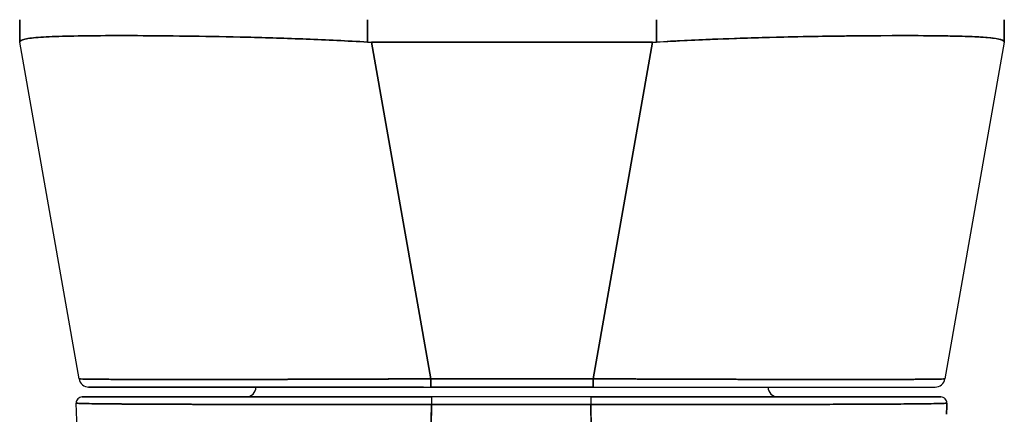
# Model space of a CAD drawing. Extents: x 784 to 1207, y 24 to 294.
# Tile 81 of 217: x 905.251 to 907.204, y 259.553 to 260.336. Entities that reach past the tile are written whole.
import ezdxf

# ---------------------------------------------------------------- set-up
doc = ezdxf.new("R2010")
doc.units = 0
doc.header["$LTSCALE"] = 4
doc.header["$MEASUREMENT"] = 0
doc.layers.get('0').update_dxf_attribs({"linetype": 'CONTINUOUS'})

msp = doc.modelspace()

# ---------------------------------------------------------------- linework, layer by layer
for p, q in [((905.2514, 260.3358), (905.2514, 260.2914)), ((905.2514, 260.2914), (905.2514, 260.3358)), ((905.9414, 260.2914), (905.9414, 260.3358)), ((905.9414, 260.3358), (905.9414, 260.2914)), ((906.5141, 260.3358), (906.5141, 260.2914)), ((906.5141, 260.2914), (906.5141, 260.3358)), ((907.2041, 260.3358), (907.2041, 260.2914)), ((907.2041, 260.2914), (907.2041, 260.3358)), ((905.5191, 260.3039), (905.5191, 260.3039)), ((905.5388, 260.3038), (905.5388, 260.3038)), ((905.5388, 260.3038), (905.5388, 260.3038)), ((906.9167, 260.3038), (906.9167, 260.3038)), ((906.9167, 260.3038), (906.9167, 260.3038)), ((906.9364, 260.3039), (906.9364, 260.3039)), ((905.2514, 260.2914), (905.2514, 260.2911)), ((905.3691, 259.6237), (905.2514, 260.2911)), ((905.2901, 260.3007), (905.2901, 260.3007)), ((905.2901, 260.3007), (905.2901, 260.3007)), ((905.9493, 260.2911), (906.067, 259.6237)), ((906.5062, 260.2911), (905.9493, 260.2911)), ((905.9493, 260.2911), (906.5062, 260.2911)), ((906.067, 259.6237), (905.9493, 260.2911)), ((906.3885, 259.6237), (906.5062, 260.2911)), ((906.5062, 260.2911), (906.3885, 259.6237)), ((907.2041, 260.2911), (907.0864, 259.6237)), ((907.1654, 260.3007), (907.1654, 260.3007)), ((907.1654, 260.3007), (907.1654, 260.3007)), ((907.2041, 260.2911), (907.2041, 260.2914)), ((906.067, 259.6237), (906.067, 259.6074)), ((906.067, 259.6237), (906.3885, 259.6237)), ((906.067, 259.6074), (906.067, 259.6237)), ((906.3885, 259.6237), (906.067, 259.6237)), ((906.3885, 259.6237), (906.3885, 259.6074)), ((906.3885, 259.6074), (906.3885, 259.6237)), ((905.3884, 259.6074), (906.067, 259.6074)), ((906.067, 259.6074), (906.3885, 259.6074)), ((906.3885, 259.6074), (906.067, 259.6074)), ((906.3885, 259.6074), (907.0671, 259.6074)), ((906.3842, 259.5877), (906.0679, 259.5877)), ((906.1482, 259.5877), (906.1482, 259.5877)), ((906.1482, 259.5877), (906.1482, 259.5877)), ((905.4921, 259.5735), (905.4921, 259.5735)), ((905.5118, 259.5734), (905.5118, 259.5734)), ((905.7351, 259.5728), (905.7351, 259.5728)), ((905.7512, 259.5727), (905.7512, 259.5728)), ((905.874, 259.5726), (905.874, 259.5726)), ((905.874, 259.5726), (905.874, 259.5726)), ((905.8744, 259.5726), (905.8744, 259.5726)), ((906.3842, 259.5725), (906.0679, 259.5725)), ((906.1482, 259.5725), (906.1482, 259.5725)), ((906.1482, 259.5725), (906.1482, 259.5725)), ((906.1497, 259.5725), (906.1497, 259.5725)), ((906.1615, 259.5725), (906.1615, 259.5725)), ((906.1615, 259.5725), (906.1615, 259.5725)), ((906.2953, 259.5725), (906.2953, 259.5725)), ((906.2953, 259.5725), (906.2953, 259.5725)), ((906.7051, 259.5728), (906.7051, 259.5728)), ((906.7213, 259.5728), (906.7213, 259.5728)), ((906.9445, 259.5734), (906.9445, 259.5734)), ((906.9642, 259.5736), (906.9642, 259.5735))]:
    msp.add_line(p, q)
for centre, radius, start, end in [((905.9493, 260.4201), 0.129, 266.4898, 269.9896), ((905.9493, 260.4201), 0.129, 266.4899, 269.9896), ((906.5062, 260.4201), 0.129, 270.0104, 273.5101), ((906.5062, 260.4201), 0.129, 270.0104, 273.5102), ((905.3884, 259.6271), 0.0197, 190, 270), ((905.3884, 259.6271), 0.0197, 190, 270), ((905.4207, 259.6271), 0.0197, 346.7362, 346.7433), ((907.0348, 259.6271), 0.0197, 193.2567, 193.2639), ((907.0671, 259.6271), 0.0197, 270, 350), ((907.0671, 259.6271), 0.0197, 270.0001, 350), ((905.7002, 259.6074), 0.0197, 270, 0), ((906.7553, 259.6074), 0.0197, 180, 270), ((905.3753, 259.5759), 0.0118, 90, 182.2758), ((905.3753, 259.5759), 0.0118, 90, 182.2758), ((907.0785, 259.5759), 0.0118, 357.7242, 90), ((907.0785, 259.5759), 0.0118, 357.7242, 90)]:
    msp.add_arc(centre, radius, start, end)
for centre, major_axis, ratio, start_param, end_param in [((905.4127, 260.3161), (0, -0.0591), 0.943856, 4.928752, 4.928769), ((907.0428, 260.3161), (0, 0.0591), 0.943864, 4.496096, 4.496114), ((905.2514, 260.4201), (0, -0.129), 0.00001, 6.282125, 6.34321), ((905.9385, 260.2478), (-0.6871, 0.0434), 0.010707, 6.28234, 6.283899), ((907.2041, 260.4201), (0, -0.129), 0.00001, 6.222239, 6.283323), ((906.517, 260.2478), (0.6871, 0.0434), 0.010707, 6.282471, 6.284031), ((906.0676, 259.627), (-0.6986, -0.0033), 0.000807, 0.000126, 0.002052), ((905.4347, 259.6505), (-0.0117, 0.0312), 0.918447, 2.241083, 2.241161), ((907.0208, 259.6505), (-0.0117, -0.0312), 0.918443, 0.900442, 0.90052), ((906.3879, 259.627), (0.6986, -0.0033), 0.000807, 6.281128, 6.283059), ((906.0679, 259.5759), (0, 0.0118), 0.001246, 0.000309, 1.866224), ((906.0679, 259.5759), (0, 0.0118), 0.001275, 0, 1.866314), ((906.1497, 259.5911), (0, 0.00787), 0.001274, 2.004622, 2.004876), ((906.1615, 259.5911), (0, -0.0197), 0.001273, 4.881328, 4.881422), ((906.1615, 259.5911), (0, 0.0197), 0.001274, 1.739736, 1.739829), ((906.2953, 259.5911), (0, -0.0197), 0.001273, 4.881328, 4.881422), ((906.2953, 259.5911), (0, 0.0197), 0.001273, 1.739736, 1.739829), ((906.3842, 259.5759), (0, 0.0118), 0.001275, 6.28285, 8.149507), ((906.3842, 259.5759), (0, 0.0118), 0.001301, 0, 1.866224)]:
    msp.add_ellipse(centre, major_axis=major_axis, ratio=ratio, start_param=start_param, end_param=end_param)
for points, knots in [([(905.2514, 260.2914), (905.2514, 260.2938), (905.2549, 260.2957), (905.2619, 260.2973), (905.2689, 260.2989), (905.2793, 260.3), (905.293, 260.301), (905.3067, 260.3019), (905.3236, 260.3026), (905.3435, 260.3031), (905.3634, 260.3036), (905.3863, 260.3039), (905.4119, 260.3041), (905.4375, 260.3042), (905.4658, 260.3042), (905.4963, 260.3041), (905.5268, 260.3039), (905.5596, 260.3036), (905.5942, 260.3031), (905.6288, 260.3026), (905.6652, 260.3019), (905.703, 260.301), (905.7407, 260.3), (905.7798, 260.2989), (905.8198, 260.2973), (905.8597, 260.2957), (905.9004, 260.2938), (905.9414, 260.2914)], [0, 0, 0, 0, 0.111111, 0.111111, 0.111111, 0.222222, 0.222222, 0.222222, 0.333333, 0.333333, 0.333333, 0.444444, 0.444444, 0.444444, 0.555556, 0.555556, 0.555556, 0.666667, 0.666667, 0.666667, 0.777778, 0.777778, 0.777778, 0.888889, 0.888889, 0.888889, 1, 1, 1, 1]), ([(905.9414, 260.2914), (905.9007, 260.2937), (905.86, 260.2957), (905.8201, 260.2973), (905.7801, 260.2989), (905.7408, 260.3), (905.7028, 260.301), (905.7028, 260.301), (905.7027, 260.301), (905.7027, 260.301), (905.665, 260.3019), (905.6286, 260.3026), (905.5941, 260.3031), (905.5941, 260.3031), (905.594, 260.3031), (905.5939, 260.3031), (905.5594, 260.3036), (905.5268, 260.3039), (905.4965, 260.3041), (905.4964, 260.3041), (905.4962, 260.3041), (905.4961, 260.3041), (905.4657, 260.3042), (905.4375, 260.3042), (905.412, 260.3041), (905.4119, 260.3041), (905.4118, 260.3041), (905.4117, 260.3041), (905.3863, 260.3039), (905.3635, 260.3036), (905.3436, 260.3031), (905.3436, 260.3031), (905.3435, 260.3031), (905.3435, 260.3031), (905.3236, 260.3026), (905.3068, 260.3019), (905.2931, 260.301), (905.2931, 260.301), (905.293, 260.301), (905.293, 260.301), (905.2793, 260.3), (905.2689, 260.2989), (905.2619, 260.2973), (905.2619, 260.2973), (905.2619, 260.2973), (905.2618, 260.2973), (905.2549, 260.2957), (905.2514, 260.2937), (905.2514, 260.2914)], [0, 0, 0, 0, 0.110836, 0.110836, 0.110836, 0.222222, 0.222222, 0.222222, 0.222377, 0.222377, 0.222377, 0.333093, 0.333093, 0.333093, 0.333333, 0.333333, 0.333333, 0.444037, 0.444037, 0.444037, 0.444444, 0.444444, 0.444444, 0.555556, 0.555556, 0.555556, 0.555957, 0.555957, 0.555957, 0.666667, 0.666667, 0.666667, 0.6669, 0.6669, 0.6669, 0.777608, 0.777608, 0.777608, 0.777778, 0.777778, 0.777778, 0.888889, 0.888889, 0.888889, 0.889157, 0.889157, 0.889157, 1, 1, 1, 1]), ([(907.2041, 260.2914), (907.2041, 260.2933), (907.2019, 260.2949), (907.1974, 260.2963), (907.1963, 260.2967), (907.195, 260.297), (907.1936, 260.2973), (907.1894, 260.2982), (907.1839, 260.299), (907.1772, 260.2997), (907.1728, 260.3002), (907.1679, 260.3006), (907.1625, 260.3009), (907.1569, 260.3013), (907.1507, 260.3017), (907.144, 260.302), (907.1344, 260.3024), (907.1237, 260.3028), (907.1119, 260.3031), (907.1076, 260.3032), (907.103, 260.3033), (907.0983, 260.3034), (907.0818, 260.3037), (907.0635, 260.304), (907.0436, 260.3041), (907.0428, 260.3041), (907.0419, 260.3041), (907.041, 260.3041), (907.02, 260.3042), (906.9973, 260.3042), (906.9729, 260.3041), (906.9685, 260.3041), (906.964, 260.3041), (906.9594, 260.3041), (906.9391, 260.304), (906.9177, 260.3038), (906.8955, 260.3035), (906.8844, 260.3034), (906.8731, 260.3033), (906.8615, 260.3031), (906.8457, 260.3029), (906.8294, 260.3026), (906.8128, 260.3023), (906.7932, 260.3019), (906.7731, 260.3015), (906.7526, 260.301), (906.7432, 260.3007), (906.7337, 260.3005), (906.7241, 260.3002), (906.6952, 260.2994), (906.6656, 260.2985), (906.6356, 260.2973), (906.6323, 260.2972), (906.629, 260.297), (906.6257, 260.2969), (906.5889, 260.2954), (906.5515, 260.2935), (906.5141, 260.2914)], [0, 0, 0, 0, 0.088873, 0.088873, 0.088873, 0.111111, 0.111111, 0.111111, 0.178162, 0.178162, 0.178162, 0.222222, 0.222222, 0.222222, 0.267931, 0.267931, 0.267931, 0.333333, 0.333333, 0.333333, 0.357816, 0.357816, 0.357816, 0.444444, 0.444444, 0.444444, 0.448135, 0.448135, 0.448135, 0.538943, 0.538943, 0.538943, 0.555556, 0.555556, 0.555556, 0.629644, 0.629644, 0.629644, 0.666667, 0.666667, 0.666667, 0.717569, 0.717569, 0.717569, 0.777778, 0.777778, 0.777778, 0.805438, 0.805438, 0.805438, 0.888889, 0.888889, 0.888889, 0.898091, 0.898091, 0.898091, 1, 1, 1, 1]), ([(906.5141, 260.2914), (906.5551, 260.2938), (906.5958, 260.2957), (906.6357, 260.2973), (906.6757, 260.2989), (906.7148, 260.3), (906.7526, 260.301), (906.7904, 260.3019), (906.8268, 260.3026), (906.8614, 260.3031), (906.896, 260.3036), (906.9288, 260.3039), (906.9593, 260.3041), (906.9898, 260.3042), (907.0181, 260.3042), (907.0436, 260.3041), (907.0692, 260.3039), (907.0921, 260.3036), (907.112, 260.3031), (907.1319, 260.3026), (907.1488, 260.3019), (907.1625, 260.3009), (907.1762, 260.3), (907.1866, 260.2989), (907.1936, 260.2973), (907.2006, 260.2957), (907.2041, 260.2938), (907.2041, 260.2914)], [0, 0, 0, 0, 0.111111, 0.111111, 0.111111, 0.222222, 0.222222, 0.222222, 0.333333, 0.333333, 0.333333, 0.444444, 0.444444, 0.444444, 0.555556, 0.555556, 0.555556, 0.666667, 0.666667, 0.666667, 0.777778, 0.777778, 0.777778, 0.888889, 0.888889, 0.888889, 1, 1, 1, 1]), ([(905.3691, 259.6237), (905.3691, 259.6237), (905.3693, 259.6236), (905.3697, 259.6236), (905.3701, 259.6235), (905.371, 259.6235), (905.3721, 259.6234), (905.3732, 259.6234), (905.3746, 259.6233), (905.3764, 259.6233), (905.3781, 259.6232), (905.3801, 259.6232), (905.3825, 259.6231), (905.3848, 259.6231), (905.3874, 259.623), (905.3904, 259.623), (905.3933, 259.623), (905.3965, 259.6229), (905.4001, 259.6229), (905.4036, 259.6228), (905.4074, 259.6228), (905.4115, 259.6228), (905.4147, 259.6228), (905.418, 259.6227), (905.4216, 259.6227), (905.4226, 259.6227), (905.4236, 259.6227), (905.4247, 259.6227), (905.4294, 259.6227), (905.4343, 259.6226), (905.4395, 259.6226), (905.4447, 259.6226), (905.4502, 259.6226), (905.456, 259.6225), (905.4617, 259.6225), (905.4678, 259.6225), (905.474, 259.6225), (905.4803, 259.6225), (905.4869, 259.6224), (905.4936, 259.6224), (905.5004, 259.6224), (905.5075, 259.6224), (905.5147, 259.6224), (905.522, 259.6224), (905.5295, 259.6224), (905.5373, 259.6224), (905.545, 259.6224), (905.553, 259.6224), (905.5612, 259.6224), (905.5649, 259.6224), (905.5686, 259.6224), (905.5724, 259.6224), (905.577, 259.6224), (905.5817, 259.6224), (905.5864, 259.6224), (905.595, 259.6224), (905.6039, 259.6224), (905.6129, 259.6224), (905.622, 259.6224), (905.6312, 259.6224), (905.6406, 259.6224), (905.6501, 259.6224), (905.6597, 259.6224), (905.6695, 259.6224), (905.6793, 259.6224), (905.6893, 259.6225), (905.6994, 259.6225), (905.7096, 259.6225), (905.7199, 259.6225), (905.7304, 259.6225), (905.7409, 259.6226), (905.7515, 259.6226), (905.7623, 259.6226), (905.7731, 259.6226), (905.784, 259.6227), (905.795, 259.6227), (905.7965, 259.6227), (905.798, 259.6227), (905.7995, 259.6227), (905.8091, 259.6227), (905.8188, 259.6228), (905.8286, 259.6228), (905.8399, 259.6228), (905.8513, 259.6229), (905.8628, 259.6229), (905.8744, 259.6229), (905.886, 259.623), (905.8977, 259.623), (905.9094, 259.6231), (905.9213, 259.6231), (905.9331, 259.6231), (905.945, 259.6232), (905.957, 259.6232), (905.969, 259.6233), (905.9811, 259.6233), (905.9932, 259.6234), (906.0053, 259.6234), (906.0174, 259.6235), (906.0296, 259.6235), (906.0418, 259.6236), (906.0502, 259.6236), (906.0586, 259.6237), (906.067, 259.6237)], [0, 0, 0, 0, 0.026039, 0.026039, 0.026039, 0.059399, 0.059399, 0.059399, 0.09265, 0.09265, 0.09265, 0.125794, 0.125794, 0.125794, 0.158839, 0.158839, 0.158839, 0.19179, 0.19179, 0.19179, 0.224653, 0.224653, 0.224653, 0.25, 0.25, 0.25, 0.257436, 0.257436, 0.257436, 0.29014, 0.29014, 0.29014, 0.322774, 0.322774, 0.322774, 0.355349, 0.355349, 0.355349, 0.387877, 0.387877, 0.387877, 0.420367, 0.420367, 0.420367, 0.452835, 0.452835, 0.452835, 0.485288, 0.485288, 0.485288, 0.5, 0.5, 0.5, 0.51774, 0.51774, 0.51774, 0.550195, 0.550195, 0.550195, 0.582663, 0.582663, 0.582663, 0.615155, 0.615155, 0.615155, 0.647686, 0.647686, 0.647686, 0.680267, 0.680267, 0.680267, 0.712906, 0.712906, 0.712906, 0.745618, 0.745618, 0.745618, 0.75, 0.75, 0.75, 0.778409, 0.778409, 0.778409, 0.811278, 0.811278, 0.811278, 0.844237, 0.844237, 0.844237, 0.877291, 0.877291, 0.877291, 0.910446, 0.910446, 0.910446, 0.943705, 0.943705, 0.943705, 0.977077, 0.977077, 0.977077, 1, 1, 1, 1]), ([(906.067, 259.6237), (906.0255, 259.6236), (905.9842, 259.6233), (905.9438, 259.6232), (905.9034, 259.623), (905.8639, 259.6229), (905.8257, 259.6228), (905.7875, 259.6227), (905.7507, 259.6226), (905.7157, 259.6225), (905.6807, 259.6224), (905.6477, 259.6224), (905.6169, 259.6224), (905.5861, 259.6223), (905.5576, 259.6223), (905.5318, 259.6224), (905.5059, 259.6224), (905.4828, 259.6224), (905.4626, 259.6225), (905.4425, 259.6226), (905.4253, 259.6227), (905.4114, 259.6228), (905.3976, 259.6229), (905.387, 259.623), (905.3798, 259.6232), (905.3727, 259.6233), (905.3691, 259.6236), (905.3691, 259.6237)], [0, 0, 0, 0, 0.111111, 0.111111, 0.111111, 0.222222, 0.222222, 0.222222, 0.333333, 0.333333, 0.333333, 0.444444, 0.444444, 0.444444, 0.555556, 0.555556, 0.555556, 0.666667, 0.666667, 0.666667, 0.777778, 0.777778, 0.777778, 0.888889, 0.888889, 0.888889, 1, 1, 1, 1]), ([(906.3885, 259.6237), (906.3981, 259.6237), (906.4076, 259.6236), (906.4171, 259.6236), (906.4293, 259.6235), (906.4415, 259.6235), (906.4536, 259.6234), (906.4657, 259.6234), (906.4778, 259.6233), (906.4899, 259.6233), (906.5019, 259.6232), (906.5138, 259.6232), (906.5257, 259.6231), (906.5376, 259.6231), (906.5494, 259.623), (906.5611, 259.623), (906.5728, 259.623), (906.5844, 259.6229), (906.5959, 259.6229), (906.6074, 259.6228), (906.6188, 259.6228), (906.6301, 259.6228), (906.6388, 259.6228), (906.6475, 259.6227), (906.656, 259.6227), (906.6586, 259.6227), (906.6611, 259.6227), (906.6636, 259.6227), (906.6746, 259.6227), (906.6855, 259.6226), (906.6962, 259.6226), (906.707, 259.6226), (906.7176, 259.6226), (906.7281, 259.6225), (906.7385, 259.6225), (906.7488, 259.6225), (906.7589, 259.6225), (906.769, 259.6225), (906.779, 259.6224), (906.7888, 259.6224), (906.7985, 259.6224), (906.8081, 259.6224), (906.8175, 259.6224), (906.8269, 259.6224), (906.8361, 259.6224), (906.8451, 259.6224), (906.8541, 259.6224), (906.8629, 259.6224), (906.8715, 259.6224), (906.8754, 259.6224), (906.8793, 259.6224), (906.8831, 259.6224), (906.8876, 259.6224), (906.8922, 259.6224), (906.8966, 259.6224), (906.9048, 259.6224), (906.9127, 259.6224), (906.9204, 259.6224), (906.9281, 259.6224), (906.9356, 259.6224), (906.9428, 259.6224), (906.95, 259.6224), (906.957, 259.6224), (906.9638, 259.6224), (906.9705, 259.6224), (906.977, 259.6225), (906.9832, 259.6225), (906.9894, 259.6225), (906.9954, 259.6225), (907.0011, 259.6225), (907.0068, 259.6226), (907.0123, 259.6226), (907.0174, 259.6226), (907.0226, 259.6226), (907.0275, 259.6227), (907.0321, 259.6227), (907.0327, 259.6227), (907.0333, 259.6227), (907.034, 259.6227), (907.0379, 259.6227), (907.0416, 259.6228), (907.0451, 259.6228), (907.0492, 259.6228), (907.0529, 259.6229), (907.0564, 259.6229), (907.0599, 259.6229), (907.0631, 259.623), (907.0659, 259.623), (907.0688, 259.6231), (907.0714, 259.6231), (907.0737, 259.6231), (907.076, 259.6232), (907.078, 259.6232), (907.0796, 259.6233), (907.0813, 259.6233), (907.0827, 259.6234), (907.0837, 259.6234), (907.0848, 259.6235), (907.0855, 259.6235), (907.086, 259.6236), (907.0863, 259.6236), (907.0864, 259.6237), (907.0864, 259.6237)], [0, 0, 0, 0, 0.026039, 0.026039, 0.026039, 0.0594, 0.0594, 0.0594, 0.09265, 0.09265, 0.09265, 0.125794, 0.125794, 0.125794, 0.15884, 0.15884, 0.15884, 0.191791, 0.191791, 0.191791, 0.224653, 0.224653, 0.224653, 0.25, 0.25, 0.25, 0.257436, 0.257436, 0.257436, 0.290141, 0.290141, 0.290141, 0.322775, 0.322775, 0.322775, 0.35535, 0.35535, 0.35535, 0.387876, 0.387876, 0.387876, 0.420366, 0.420366, 0.420366, 0.452832, 0.452832, 0.452832, 0.485286, 0.485286, 0.485286, 0.5, 0.5, 0.5, 0.517739, 0.517739, 0.517739, 0.550193, 0.550193, 0.550193, 0.582661, 0.582661, 0.582661, 0.615153, 0.615153, 0.615153, 0.647685, 0.647685, 0.647685, 0.680266, 0.680266, 0.680266, 0.712905, 0.712905, 0.712905, 0.745617, 0.745617, 0.745617, 0.75, 0.75, 0.75, 0.778408, 0.778408, 0.778408, 0.811278, 0.811278, 0.811278, 0.844236, 0.844236, 0.844236, 0.877291, 0.877291, 0.877291, 0.910445, 0.910445, 0.910445, 0.943705, 0.943705, 0.943705, 0.977077, 0.977077, 0.977077, 1, 1, 1, 1]), ([(907.0864, 259.6237), (907.0864, 259.6236), (907.0828, 259.6233), (907.0757, 259.6232), (907.0685, 259.623), (907.0579, 259.6229), (907.0441, 259.6228), (907.0302, 259.6227), (907.013, 259.6226), (906.9929, 259.6225), (906.9727, 259.6224), (906.9496, 259.6224), (906.9238, 259.6224), (906.8979, 259.6223), (906.8694, 259.6223), (906.8386, 259.6224), (906.8078, 259.6224), (906.7748, 259.6224), (906.7398, 259.6225), (906.7048, 259.6226), (906.668, 259.6227), (906.6298, 259.6228), (906.5916, 259.6229), (906.5521, 259.623), (906.5117, 259.6232), (906.4713, 259.6233), (906.43, 259.6236), (906.3885, 259.6237)], [0, 0, 0, 0, 0.111111, 0.111111, 0.111111, 0.222222, 0.222222, 0.222222, 0.333333, 0.333333, 0.333333, 0.444444, 0.444444, 0.444444, 0.555556, 0.555556, 0.555556, 0.666667, 0.666667, 0.666667, 0.777778, 0.777778, 0.777778, 0.888889, 0.888889, 0.888889, 1, 1, 1, 1]), ([(906.0523, 259.6074), (905.9768, 259.6074), (905.9006, 259.6074), (905.7613, 259.6074), (905.696, 259.6074), (905.5835, 259.6074), (905.5345, 259.6074), (905.4576, 259.6074), (905.4285, 259.6074), (905.4087, 259.6074), (905.407, 259.6074), (905.4005, 259.6074), (905.3967, 259.6074), (905.3922, 259.6074), (905.391, 259.6074), (905.389, 259.6074), (905.3863, 259.6074), (905.3884, 259.6074)], [0, 0, 0, 0, 0.574852, 0.574852, 1.131255, 1.131255, 1.675797, 1.675797, 2.217158, 2.217158, 2.273356, 2.273356, 2.442126, 2.442126, 2.543257, 2.543257, 2.663581, 2.663581, 2.663581, 2.663581]), ([(905.3884, 259.6074), (905.3885, 259.6074), (905.392, 259.6074), (905.3988, 259.6074), (905.4057, 259.6074), (905.416, 259.6074), (905.4295, 259.6074), (905.443, 259.6074), (905.4596, 259.6074), (905.4792, 259.6074), (905.4988, 259.6074), (905.5213, 259.6074), (905.5464, 259.6074), (905.5715, 259.6074), (905.5992, 259.6074), (905.6291, 259.6074), (905.6591, 259.6074), (905.6913, 259.6074), (905.7252, 259.6074), (905.7592, 259.6074), (905.795, 259.6074), (905.8322, 259.6074), (905.8694, 259.6074), (905.9079, 259.6074), (905.9471, 259.6074), (905.9864, 259.6074), (906.0262, 259.6074), (906.067, 259.6074)], [0, 0, 0, 0, 0.111111, 0.111111, 0.111111, 0.222222, 0.222222, 0.222222, 0.333333, 0.333333, 0.333333, 0.444444, 0.444444, 0.444444, 0.555556, 0.555556, 0.555556, 0.666667, 0.666667, 0.666667, 0.777778, 0.777778, 0.777778, 0.888889, 0.888889, 0.888889, 1, 1, 1, 1]), ([(906.3885, 259.6074), (906.4293, 259.6074), (906.4691, 259.6074), (906.5084, 259.6074), (906.5476, 259.6074), (906.5861, 259.6074), (906.6233, 259.6074), (906.6605, 259.6074), (906.6963, 259.6074), (906.7303, 259.6074), (906.7642, 259.6074), (906.7964, 259.6074), (906.8264, 259.6074), (906.8563, 259.6074), (906.884, 259.6074), (906.9091, 259.6074), (906.9342, 259.6074), (906.9567, 259.6074), (906.9763, 259.6074), (906.9959, 259.6074), (907.0125, 259.6074), (907.026, 259.6074), (907.0395, 259.6074), (907.0498, 259.6074), (907.0567, 259.6074), (907.0635, 259.6074), (907.067, 259.6074), (907.0671, 259.6074)], [0, 0, 0, 0, 0.111111, 0.111111, 0.111111, 0.222222, 0.222222, 0.222222, 0.333333, 0.333333, 0.333333, 0.444444, 0.444444, 0.444444, 0.555556, 0.555556, 0.555556, 0.666667, 0.666667, 0.666667, 0.777778, 0.777778, 0.777778, 0.888889, 0.888889, 0.888889, 1, 1, 1, 1]), ([(906.0679, 259.5877), (906.0222, 259.5877), (905.9774, 259.5877), (905.9332, 259.5877), (905.889, 259.5877), (905.8454, 259.5877), (905.8036, 259.5877), (905.7617, 259.5877), (905.7215, 259.5877), (905.6838, 259.5877), (905.6461, 259.5877), (905.6109, 259.5877), (905.5788, 259.5877), (905.5466, 259.5877), (905.5177, 259.5877), (905.4924, 259.5877), (905.4671, 259.5877), (905.4456, 259.5877), (905.4281, 259.5877), (905.4107, 259.5877), (905.3974, 259.5877), (905.3885, 259.5877), (905.3797, 259.5877), (905.3753, 259.5877), (905.3753, 259.5877)], [0, 0, 0, 0, 0.125, 0.125, 0.125, 0.25, 0.25, 0.25, 0.375, 0.375, 0.375, 0.5, 0.5, 0.5, 0.625, 0.625, 0.625, 0.75, 0.75, 0.75, 0.875, 0.875, 0.875, 1, 1, 1, 1]), ([(905.3753, 259.5877), (905.3753, 259.5877), (905.3754, 259.5877), (905.3757, 259.5877), (905.376, 259.5877), (905.3765, 259.5877), (905.3771, 259.5877), (905.3778, 259.5877), (905.3788, 259.5877), (905.3799, 259.5877), (905.3811, 259.5877), (905.3826, 259.5877), (905.3844, 259.5877), (905.3863, 259.5877), (905.3886, 259.5877), (905.3911, 259.5877), (905.3939, 259.5877), (905.3971, 259.5877), (905.4007, 259.5877), (905.4047, 259.5877), (905.4091, 259.5877), (905.4139, 259.5877), (905.418, 259.5877), (905.4224, 259.5877), (905.4271, 259.5877), (905.4287, 259.5877), (905.4302, 259.5877), (905.4319, 259.5877), (905.4392, 259.5877), (905.4472, 259.5877), (905.4559, 259.5877), (905.4657, 259.5877), (905.4762, 259.5877), (905.4875, 259.5877), (905.4996, 259.5877), (905.5125, 259.5877), (905.5263, 259.5877), (905.5392, 259.5877), (905.5527, 259.5877), (905.567, 259.5877), (905.5701, 259.5877), (905.5732, 259.5877), (905.5764, 259.5877), (905.5863, 259.5877), (905.5964, 259.5877), (905.6069, 259.5877), (905.6193, 259.5877), (905.6322, 259.5877), (905.6455, 259.5877), (905.6576, 259.5877), (905.67, 259.5877), (905.6826, 259.5877), (905.6942, 259.5877), (905.706, 259.5877), (905.7181, 259.5877), (905.729, 259.5877), (905.7401, 259.5877), (905.7514, 259.5877), (905.7616, 259.5877), (905.772, 259.5877), (905.7825, 259.5877), (905.7888, 259.5877), (905.7951, 259.5877), (905.8014, 259.5877), (905.8048, 259.5877), (905.8081, 259.5877), (905.8114, 259.5877), (905.8204, 259.5877), (905.8293, 259.5877), (905.8384, 259.5877), (905.8467, 259.5877), (905.8551, 259.5877), (905.8635, 259.5877), (905.8713, 259.5877), (905.8791, 259.5877), (905.8869, 259.5877), (905.8942, 259.5877), (905.9015, 259.5877), (905.9088, 259.5877), (905.9155, 259.5877), (905.9223, 259.5877), (905.9291, 259.5877), (905.9353, 259.5877), (905.9415, 259.5877), (905.9478, 259.5877), (905.9534, 259.5877), (905.959, 259.5877), (905.9646, 259.5877), (905.9695, 259.5877), (905.9745, 259.5877), (905.9794, 259.5877), (905.9837, 259.5877), (905.9881, 259.5877), (905.9924, 259.5877), (905.9963, 259.5877), (906.0001, 259.5877), (906.0039, 259.5877), (906.0074, 259.5877), (906.0108, 259.5877), (906.0143, 259.5877), (906.0174, 259.5877), (906.0205, 259.5877), (906.0237, 259.5877), (906.0266, 259.5877), (906.0295, 259.5877), (906.0325, 259.5877), (906.0353, 259.5877), (906.038, 259.5877), (906.0408, 259.5877), (906.0434, 259.5877), (906.046, 259.5877), (906.0486, 259.5877), (906.051, 259.5877), (906.0534, 259.5877), (906.0558, 259.5877), (906.058, 259.5877), (906.0601, 259.5877), (906.0623, 259.5877), (906.0642, 259.5877), (906.066, 259.5877), (906.0679, 259.5877)], [0, 0, 0, 0, 0.02245, 0.02245, 0.02245, 0.047334, 0.047334, 0.047334, 0.074749, 0.074749, 0.074749, 0.10494, 0.10494, 0.10494, 0.138177, 0.138177, 0.138177, 0.174941, 0.174941, 0.174941, 0.215785, 0.215785, 0.215785, 0.25, 0.25, 0.25, 0.261359, 0.261359, 0.261359, 0.312557, 0.312557, 0.312557, 0.36984, 0.36984, 0.36984, 0.430819, 0.430819, 0.430819, 0.48753, 0.48753, 0.48753, 0.5, 0.5, 0.5, 0.538486, 0.538486, 0.538486, 0.584458, 0.584458, 0.584458, 0.626373, 0.626373, 0.626373, 0.664667, 0.664667, 0.664667, 0.699465, 0.699465, 0.699465, 0.731072, 0.731072, 0.731072, 0.75, 0.75, 0.75, 0.759869, 0.759869, 0.759869, 0.78621, 0.78621, 0.78621, 0.810385, 0.810385, 0.810385, 0.832663, 0.832663, 0.832663, 0.853294, 0.853294, 0.853294, 0.872282, 0.872282, 0.872282, 0.889703, 0.889703, 0.889703, 0.905292, 0.905292, 0.905292, 0.91893, 0.91893, 0.91893, 0.930901, 0.930901, 0.930901, 0.941484, 0.941484, 0.941484, 0.950952, 0.950952, 0.950952, 0.959577, 0.959577, 0.959577, 0.967632, 0.967632, 0.967632, 0.975259, 0.975259, 0.975259, 0.982403, 0.982403, 0.982403, 0.988977, 0.988977, 0.988977, 0.994894, 0.994894, 0.994894, 1, 1, 1, 1]), ([(907.0785, 259.5877), (907.0784, 259.5877), (907.0739, 259.5877), (907.065, 259.5877), (907.056, 259.5877), (907.0426, 259.5877), (907.025, 259.5877), (907.0075, 259.5877), (906.9858, 259.5877), (906.9605, 259.5877), (906.9351, 259.5877), (906.906, 259.5877), (906.8738, 259.5877), (906.8416, 259.5877), (906.8063, 259.5877), (906.7685, 259.5877), (906.7308, 259.5877), (906.6906, 259.5877), (906.6487, 259.5877), (906.6067, 259.5877), (906.5631, 259.5877), (906.5189, 259.5877), (906.4747, 259.5877), (906.4299, 259.5877), (906.3842, 259.5877)], [0, 0, 0, 0, 0.125, 0.125, 0.125, 0.25, 0.25, 0.25, 0.375, 0.375, 0.375, 0.5, 0.5, 0.5, 0.625, 0.625, 0.625, 0.75, 0.75, 0.75, 0.875, 0.875, 0.875, 1, 1, 1, 1]), ([(906.3842, 259.5877), (906.386, 259.5877), (906.3879, 259.5877), (906.3897, 259.5877), (906.3919, 259.5877), (906.394, 259.5877), (906.3962, 259.5877), (906.3986, 259.5877), (906.401, 259.5877), (906.4034, 259.5877), (906.406, 259.5877), (906.4085, 259.5877), (906.4111, 259.5877), (906.4139, 259.5877), (906.4167, 259.5877), (906.4195, 259.5877), (906.4224, 259.5877), (906.4253, 259.5877), (906.4283, 259.5877), (906.4314, 259.5877), (906.4345, 259.5877), (906.4377, 259.5877), (906.4411, 259.5877), (906.4446, 259.5877), (906.448, 259.5877), (906.4518, 259.5877), (906.4557, 259.5877), (906.4595, 259.5877), (906.4639, 259.5877), (906.4682, 259.5877), (906.4725, 259.5877), (906.4774, 259.5877), (906.4824, 259.5877), (906.4873, 259.5877), (906.4929, 259.5877), (906.4985, 259.5877), (906.5041, 259.5877), (906.5103, 259.5877), (906.5166, 259.5877), (906.5228, 259.5877), (906.5296, 259.5877), (906.5363, 259.5877), (906.5431, 259.5877), (906.5504, 259.5877), (906.5577, 259.5877), (906.565, 259.5877), (906.5728, 259.5877), (906.5807, 259.5877), (906.5884, 259.5877), (906.5969, 259.5877), (906.6053, 259.5877), (906.6136, 259.5877), (906.6228, 259.5877), (906.6318, 259.5877), (906.6408, 259.5877), (906.6441, 259.5877), (906.6474, 259.5877), (906.6508, 259.5877), (906.6572, 259.5877), (906.6636, 259.5877), (906.67, 259.5877), (906.6806, 259.5877), (906.6912, 259.5877), (906.7016, 259.5877), (906.7131, 259.5877), (906.7244, 259.5877), (906.7356, 259.5877), (906.7479, 259.5877), (906.7601, 259.5877), (906.772, 259.5877), (906.7851, 259.5877), (906.798, 259.5877), (906.8105, 259.5877), (906.8245, 259.5877), (906.838, 259.5877), (906.8511, 259.5877), (906.8597, 259.5877), (906.868, 259.5877), (906.8762, 259.5877), (906.8822, 259.5877), (906.888, 259.5877), (906.8938, 259.5877), (906.9088, 259.5877), (906.923, 259.5877), (906.9364, 259.5877), (906.9494, 259.5877), (906.9616, 259.5877), (906.973, 259.5877), (906.9832, 259.5877), (906.9927, 259.5877), (907.0015, 259.5877), (907.0094, 259.5877), (907.0167, 259.5877), (907.0234, 259.5877), (907.0243, 259.5877), (907.0252, 259.5877), (907.0261, 259.5877), (907.0312, 259.5877), (907.036, 259.5877), (907.0404, 259.5877), (907.0451, 259.5877), (907.0493, 259.5877), (907.0532, 259.5877), (907.0567, 259.5877), (907.0598, 259.5877), (907.0626, 259.5877), (907.0651, 259.5877), (907.0674, 259.5877), (907.0693, 259.5877), (907.071, 259.5877), (907.0726, 259.5877), (907.0738, 259.5877), (907.075, 259.5877), (907.0759, 259.5877), (907.0766, 259.5877), (907.0773, 259.5877), (907.0778, 259.5877), (907.0781, 259.5877), (907.0784, 259.5877), (907.0785, 259.5877), (907.0785, 259.5877)], [0, 0, 0, 0, 0.005076, 0.005076, 0.005076, 0.010966, 0.010966, 0.010966, 0.017516, 0.017516, 0.017516, 0.024638, 0.024638, 0.024638, 0.03225, 0.03225, 0.03225, 0.040297, 0.040297, 0.040297, 0.048919, 0.048919, 0.048919, 0.058382, 0.058382, 0.058382, 0.068957, 0.068957, 0.068957, 0.080913, 0.080913, 0.080913, 0.094527, 0.094527, 0.094527, 0.110079, 0.110079, 0.110079, 0.127471, 0.127471, 0.127471, 0.14645, 0.14645, 0.14645, 0.167092, 0.167092, 0.167092, 0.189401, 0.189401, 0.189401, 0.21365, 0.21365, 0.21365, 0.240135, 0.240135, 0.240135, 0.25, 0.25, 0.25, 0.269179, 0.269179, 0.269179, 0.301214, 0.301214, 0.301214, 0.336707, 0.336707, 0.336707, 0.376077, 0.376077, 0.376077, 0.419646, 0.419646, 0.419646, 0.468248, 0.468248, 0.468248, 0.5, 0.5, 0.5, 0.523331, 0.523331, 0.523331, 0.584112, 0.584112, 0.584112, 0.643123, 0.643123, 0.643123, 0.696091, 0.696091, 0.696091, 0.74368, 0.74368, 0.74368, 0.75, 0.75, 0.75, 0.787136, 0.787136, 0.787136, 0.826784, 0.826784, 0.826784, 0.862779, 0.862779, 0.862779, 0.895593, 0.895593, 0.895593, 0.925555, 0.925555, 0.925555, 0.952834, 0.952834, 0.952834, 0.977623, 0.977623, 0.977623, 1, 1, 1, 1]), ([(906.0679, 259.5725), (906.066, 259.5725), (906.0641, 259.5725), (906.0622, 259.5725), (906.06, 259.5725), (906.0578, 259.5725), (906.0556, 259.5725), (906.0532, 259.5725), (906.0507, 259.5725), (906.0483, 259.5725), (906.0457, 259.5725), (906.043, 259.5725), (906.0404, 259.5725), (906.0375, 259.5725), (906.0347, 259.5725), (906.0319, 259.5725), (906.0289, 259.5725), (906.0259, 259.5725), (906.0229, 259.5725), (906.0197, 259.5725), (906.0166, 259.5725), (906.0134, 259.5725), (906.0099, 259.5725), (906.0064, 259.5725), (906.0029, 259.5725), (905.999, 259.5725), (905.9951, 259.5725), (905.9912, 259.5725), (905.9867, 259.5725), (905.9823, 259.5725), (905.9779, 259.5725), (905.9729, 259.5725), (905.9679, 259.5725), (905.9629, 259.5725), (905.9572, 259.5725), (905.9515, 259.5725), (905.9458, 259.5725), (905.9408, 259.5725), (905.9359, 259.5725), (905.9309, 259.5726), (905.9295, 259.5726), (905.9281, 259.5726), (905.9268, 259.5726), (905.9199, 259.5726), (905.913, 259.5726), (905.9061, 259.5726), (905.8987, 259.5726), (905.8913, 259.5726), (905.8839, 259.5726), (905.8759, 259.5726), (905.868, 259.5726), (905.8601, 259.5726), (905.8516, 259.5726), (905.8431, 259.5726), (905.8346, 259.5726), (905.8254, 259.5726), (905.8163, 259.5727), (905.8072, 259.5727), (905.8045, 259.5727), (905.8017, 259.5727), (905.799, 259.5727), (905.7919, 259.5727), (905.7848, 259.5727), (905.7778, 259.5727), (905.7671, 259.5727), (905.7566, 259.5727), (905.7461, 259.5728), (905.7347, 259.5728), (905.7234, 259.5728), (905.7123, 259.5728), (905.7004, 259.5728), (905.6887, 259.5729), (905.6773, 259.5729), (905.6769, 259.5729), (905.6766, 259.5729), (905.6762, 259.5729), (905.6634, 259.5729), (905.6508, 259.573), (905.6385, 259.573), (905.625, 259.573), (905.6119, 259.5731), (905.5992, 259.5731), (905.5894, 259.5731), (905.5798, 259.5732), (905.5704, 259.5732), (905.5664, 259.5732), (905.5625, 259.5732), (905.5586, 259.5732), (905.5441, 259.5733), (905.5303, 259.5733), (905.5173, 259.5734), (905.5051, 259.5735), (905.4935, 259.5735), (905.4826, 259.5736), (905.481, 259.5736), (905.4794, 259.5736), (905.4778, 259.5736), (905.4663, 259.5737), (905.4555, 259.5738), (905.4456, 259.5738), (905.4368, 259.5739), (905.4286, 259.574), (905.4211, 259.5741), (905.4198, 259.5741), (905.4185, 259.5741), (905.4172, 259.5741), (905.4121, 259.5742), (905.4073, 259.5742), (905.4029, 259.5743), (905.3979, 259.5743), (905.3934, 259.5744), (905.3894, 259.5745), (905.3858, 259.5745), (905.3825, 259.5746), (905.3796, 259.5747), (905.3787, 259.5747), (905.3778, 259.5747), (905.3769, 259.5747), (905.3754, 259.5748), (905.374, 259.5748), (905.3728, 259.5748), (905.371, 259.5749), (905.3695, 259.575), (905.3682, 259.575), (905.367, 259.5751), (905.3661, 259.5751), (905.3654, 259.5752), (905.3647, 259.5752), (905.3642, 259.5753), (905.3639, 259.5753), (905.3637, 259.5754), (905.3635, 259.5754), (905.3635, 259.5755)], [0, 0, 0, 0, 0.0051535, 0.0051535, 0.0051535, 0.011125, 0.011125, 0.011125, 0.0177599, 0.0177599, 0.0177599, 0.024968, 0.024968, 0.024968, 0.0326646, 0.0326646, 0.0326646, 0.0407909, 0.0407909, 0.0407909, 0.0494929, 0.0494929, 0.0494929, 0.0590435, 0.0590435, 0.0590435, 0.0697173, 0.0697173, 0.0697173, 0.0817898, 0.0817898, 0.0817898, 0.0955416, 0.0955416, 0.0955416, 0.1112568, 0.1112568, 0.1112568, 0.125, 0.125, 0.125, 0.1288152, 0.1288152, 0.1288152, 0.1479502, 0.1479502, 0.1479502, 0.1687359, 0.1687359, 0.1687359, 0.1911746, 0.1911746, 0.1911746, 0.2155136, 0.2155136, 0.2155136, 0.2420183, 0.2420183, 0.2420183, 0.25, 0.25, 0.25, 0.2709744, 0.2709744, 0.2709744, 0.3027382, 0.3027382, 0.3027382, 0.3376886, 0.3376886, 0.3376886, 0.375, 0.375, 0.375, 0.3761252, 0.3761252, 0.3761252, 0.4181661, 0.4181661, 0.4181661, 0.4642343, 0.4642343, 0.4642343, 0.5, 0.5, 0.5, 0.515243, 0.515243, 0.515243, 0.571952, 0.571952, 0.571952, 0.625, 0.625, 0.625, 0.6328539, 0.6328539, 0.6328539, 0.6899725, 0.6899725, 0.6899725, 0.7409194, 0.7409194, 0.7409194, 0.75, 0.75, 0.75, 0.7861698, 0.7861698, 0.7861698, 0.8266644, 0.8266644, 0.8266644, 0.8630945, 0.8630945, 0.8630945, 0.875, 0.875, 0.875, 0.8960305, 0.8960305, 0.8960305, 0.9259483, 0.9259483, 0.9259483, 0.9531124, 0.9531124, 0.9531124, 0.9777644, 0.9777644, 0.9777644, 0.9986063, 0.9986063, 0.9986063, 0.9986063]), ([(905.3635, 259.5755), (905.3635, 259.5754), (905.3644, 259.5753), (905.3662, 259.5752), (905.3677, 259.5751), (905.3698, 259.5749), (905.3727, 259.5748), (905.3737, 259.5748), (905.3748, 259.5748), (905.376, 259.5747), (905.3807, 259.5746), (905.3869, 259.5745), (905.3945, 259.5744), (905.3977, 259.5743), (905.4011, 259.5743), (905.4047, 259.5742), (905.4103, 259.5742), (905.4164, 259.5741), (905.423, 259.574), (905.4337, 259.5739), (905.4458, 259.5738), (905.4592, 259.5737), (905.4601, 259.5737), (905.4611, 259.5737), (905.462, 259.5737), (905.4769, 259.5736), (905.4934, 259.5735), (905.5111, 259.5734), (905.5185, 259.5734), (905.5261, 259.5734), (905.5339, 259.5733), (905.5453, 259.5733), (905.5571, 259.5732), (905.5691, 259.5732), (905.5858, 259.5731), (905.6029, 259.5731), (905.62, 259.573), (905.6247, 259.573), (905.6295, 259.573), (905.6342, 259.573), (905.6577, 259.5729), (905.681, 259.5729), (905.704, 259.5728), (905.7049, 259.5728), (905.7058, 259.5728), (905.7067, 259.5728), (905.7301, 259.5728), (905.7532, 259.5727), (905.7758, 259.5727), (905.7807, 259.5727), (905.7855, 259.5727), (905.7904, 259.5727), (905.8096, 259.5727), (905.8283, 259.5726), (905.8466, 259.5726), (905.8542, 259.5726), (905.8617, 259.5726), (905.8691, 259.5726), (905.8843, 259.5726), (905.8991, 259.5726), (905.9136, 259.5726), (905.9232, 259.5726), (905.9327, 259.5725), (905.942, 259.5725), (905.953, 259.5725), (905.9637, 259.5725), (905.9743, 259.5725), (905.9859, 259.5725), (905.9973, 259.5725), (906.0085, 259.5725), (906.0145, 259.5725), (906.0205, 259.5725), (906.0263, 259.5725), (906.0412, 259.5725), (906.0554, 259.5725), (906.0679, 259.5725)], [0.0013417, 0.0013417, 0.0013417, 0.0013417, 0.0517615, 0.0517615, 0.0517615, 0.0909091, 0.0909091, 0.0909091, 0.1047558, 0.1047558, 0.1047558, 0.1592603, 0.1592603, 0.1592603, 0.1818182, 0.1818182, 0.1818182, 0.2166395, 0.2166395, 0.2166395, 0.2727273, 0.2727273, 0.2727273, 0.27663, 0.27663, 0.27663, 0.3378724, 0.3378724, 0.3378724, 0.3636364, 0.3636364, 0.3636364, 0.4015229, 0.4015229, 0.4015229, 0.4545455, 0.4545455, 0.4545455, 0.4693394, 0.4693394, 0.4693394, 0.5426566, 0.5426566, 0.5426566, 0.5454545, 0.5454545, 0.5454545, 0.6201601, 0.6201601, 0.6201601, 0.6363636, 0.6363636, 0.6363636, 0.7005689, 0.7005689, 0.7005689, 0.7272727, 0.7272727, 0.7272727, 0.7817474, 0.7817474, 0.7817474, 0.8181818, 0.8181818, 0.8181818, 0.861421, 0.861421, 0.861421, 0.9090909, 0.9090909, 0.9090909, 0.9347795, 0.9347795, 0.9347795, 1, 1, 1, 1]), ([(905.4335, 258.7094), (905.416, 258.8143), (905.4039, 258.9283), (905.3805, 259.2124), (905.371, 259.3904), (905.3635, 259.5755)], [0, 0, 0, 0, 1.137002, 1.137002, 2.63124, 2.63124, 2.63124, 2.63124]), ([(906.0679, 259.5725), (906.0672, 259.494), (906.0665, 259.4192), (906.0657, 259.348), (906.065, 259.2769), (906.0642, 259.2093), (906.0634, 259.1454), (906.0626, 259.0815), (906.0617, 259.0213), (906.0608, 258.9646), (906.06, 258.9078), (906.059, 258.8547), (906.0581, 258.8049), (906.0572, 258.7551), (906.0562, 258.7088), (906.0552, 258.6656), (906.0547, 258.644), (906.0542, 258.6232), (906.0536, 258.6032)], [0.0000004, 0.0000004, 0.0000004, 0.0000004, 0.181782, 0.181782, 0.181782, 0.363564, 0.363564, 0.363564, 0.545346, 0.545346, 0.545346, 0.727128, 0.727128, 0.727128, 0.90891, 0.90891, 0.90891, 1, 1, 1, 1]), ([(906.0536, 258.6032), (906.0543, 258.6306), (906.055, 258.6594), (906.0557, 258.6898), (906.0564, 258.7203), (906.0571, 258.7524), (906.0577, 258.786), (906.0584, 258.8196), (906.059, 258.8549), (906.0597, 258.8918), (906.0603, 258.9287), (906.0609, 258.9672), (906.0615, 259.0075), (906.0621, 259.0477), (906.0627, 259.0896), (906.0632, 259.1333), (906.0638, 259.1769), (906.0643, 259.2222), (906.0649, 259.2693), (906.0654, 259.3164), (906.0659, 259.3652), (906.0664, 259.4157), (906.0669, 259.4663), (906.0674, 259.5185), (906.0679, 259.5725)], [0, 0, 0, 0, 0.1246195, 0.1246195, 0.1246195, 0.2496745, 0.2496745, 0.2496745, 0.3747294, 0.3747294, 0.3747294, 0.4997844, 0.4997844, 0.4997844, 0.6248393, 0.6248393, 0.6248393, 0.7498943, 0.7498943, 0.7498943, 0.8749492, 0.8749492, 0.8749492, 0.9999996, 0.9999996, 0.9999996, 0.9999996]), ([(906.0679, 259.5725), (906.0992, 259.5725), (906.1234, 259.5725), (906.1427, 259.5725), (906.1621, 259.5725), (906.1764, 259.5725), (906.1878, 259.5725), (906.1992, 259.5725), (906.2077, 259.5725), (906.2152, 259.5725), (906.2228, 259.5725), (906.2293, 259.5725), (906.2368, 259.5725), (906.2443, 259.5725), (906.2528, 259.5725), (906.2642, 259.5725), (906.2756, 259.5725), (906.29, 259.5725), (906.3093, 259.5725), (906.3286, 259.5725), (906.3529, 259.5725), (906.3842, 259.5725)], [0, 0, 0, 0, 0.142857, 0.142857, 0.142857, 0.285714, 0.285714, 0.285714, 0.428571, 0.428571, 0.428571, 0.571429, 0.571429, 0.571429, 0.714286, 0.714286, 0.714286, 0.857143, 0.857143, 0.857143, 1, 1, 1, 1]), ([(907.0903, 259.5755), (907.0903, 259.5754), (907.0902, 259.5754), (907.0899, 259.5753), (907.0896, 259.5753), (907.0891, 259.5752), (907.0884, 259.5752), (907.0876, 259.5751), (907.0867, 259.5751), (907.0855, 259.575), (907.0842, 259.575), (907.0827, 259.5749), (907.0809, 259.5748), (907.0796, 259.5748), (907.0781, 259.5748), (907.0766, 259.5747), (907.0758, 259.5747), (907.0749, 259.5747), (907.0741, 259.5747), (907.0712, 259.5746), (907.068, 259.5745), (907.0645, 259.5745), (907.0606, 259.5744), (907.0562, 259.5743), (907.0514, 259.5743), (907.0467, 259.5742), (907.0415, 259.5742), (907.0359, 259.5741), (907.0354, 259.5741), (907.0348, 259.5741), (907.0342, 259.5741), (907.0273, 259.574), (907.0199, 259.5739), (907.0118, 259.5739), (907.0029, 259.5738), (906.9932, 259.5737), (906.9828, 259.5737), (906.9787, 259.5736), (906.9746, 259.5736), (906.9703, 259.5736), (906.9624, 259.5735), (906.9542, 259.5735), (906.9456, 259.5735), (906.932, 259.5734), (906.9175, 259.5733), (906.9023, 259.5733), (906.8957, 259.5732), (906.889, 259.5732), (906.8822, 259.5732), (906.8746, 259.5732), (906.8668, 259.5731), (906.8589, 259.5731), (906.8455, 259.5731), (906.8318, 259.573), (906.8176, 259.573), (906.8048, 259.573), (906.7918, 259.5729), (906.7784, 259.5729), (906.7773, 259.5729), (906.7762, 259.5729), (906.7751, 259.5729), (906.764, 259.5729), (906.7528, 259.5728), (906.7413, 259.5728), (906.73, 259.5728), (906.7185, 259.5728), (906.7068, 259.5728), (906.6962, 259.5727), (906.6855, 259.5727), (906.6747, 259.5727), (906.6676, 259.5727), (906.6604, 259.5727), (906.6532, 259.5727), (906.6504, 259.5727), (906.6477, 259.5727), (906.645, 259.5727), (906.6359, 259.5727), (906.6267, 259.5726), (906.6174, 259.5726), (906.6089, 259.5726), (906.6004, 259.5726), (906.5918, 259.5726), (906.5839, 259.5726), (906.5759, 259.5726), (906.5679, 259.5726), (906.5605, 259.5726), (906.5531, 259.5726), (906.5457, 259.5726), (906.5388, 259.5726), (906.5319, 259.5726), (906.525, 259.5726), (906.5238, 259.5726), (906.5225, 259.5726), (906.5212, 259.5726), (906.5161, 259.5725), (906.5111, 259.5725), (906.506, 259.5725), (906.5004, 259.5725), (906.4947, 259.5725), (906.489, 259.5725), (906.484, 259.5725), (906.479, 259.5725), (906.474, 259.5725), (906.4696, 259.5725), (906.4652, 259.5725), (906.4607, 259.5725), (906.4568, 259.5725), (906.4529, 259.5725), (906.449, 259.5725), (906.4455, 259.5725), (906.442, 259.5725), (906.4385, 259.5725), (906.4354, 259.5725), (906.4322, 259.5725), (906.429, 259.5725), (906.426, 259.5725), (906.423, 259.5725), (906.42, 259.5725), (906.4172, 259.5725), (906.4144, 259.5725), (906.4116, 259.5725), (906.4089, 259.5725), (906.4063, 259.5725), (906.4037, 259.5725), (906.4012, 259.5725), (906.3988, 259.5725), (906.3964, 259.5725), (906.3942, 259.5725), (906.392, 259.5725), (906.3898, 259.5725), (906.3879, 259.5725), (906.386, 259.5725), (906.3842, 259.5725)], [0, 0, 0, 0, 0.022163, 0.022163, 0.022163, 0.046721, 0.046721, 0.046721, 0.07375, 0.07375, 0.07375, 0.103441, 0.103441, 0.103441, 0.125, 0.125, 0.125, 0.135958, 0.135958, 0.135958, 0.171628, 0.171628, 0.171628, 0.210936, 0.210936, 0.210936, 0.25, 0.25, 0.25, 0.254076, 0.254076, 0.254076, 0.301415, 0.301415, 0.301415, 0.354208, 0.354208, 0.354208, 0.375, 0.375, 0.375, 0.413119, 0.413119, 0.413119, 0.473883, 0.473883, 0.473883, 0.5, 0.5, 0.5, 0.529014, 0.529014, 0.529014, 0.577715, 0.577715, 0.577715, 0.621414, 0.621414, 0.621414, 0.625, 0.625, 0.625, 0.66093, 0.66093, 0.66093, 0.696579, 0.696579, 0.696579, 0.728771, 0.728771, 0.728771, 0.75, 0.75, 0.75, 0.757976, 0.757976, 0.757976, 0.784626, 0.784626, 0.784626, 0.80904, 0.80904, 0.80904, 0.83151, 0.83151, 0.83151, 0.852308, 0.852308, 0.852308, 0.871433, 0.871433, 0.871433, 0.875, 0.875, 0.875, 0.888962, 0.888962, 0.888962, 0.904641, 0.904641, 0.904641, 0.918368, 0.918368, 0.918368, 0.930426, 0.930426, 0.930426, 0.941092, 0.941092, 0.941092, 0.950638, 0.950638, 0.950638, 0.959335, 0.959335, 0.959335, 0.967454, 0.967454, 0.967454, 0.975136, 0.975136, 0.975136, 0.982323, 0.982323, 0.982323, 0.988932, 0.988932, 0.988932, 0.994877, 0.994877, 0.994877, 1, 1, 1, 1]), ([(906.3842, 259.5725), (906.3966, 259.5725), (906.4108, 259.5725), (906.4257, 259.5725), (906.4316, 259.5725), (906.4376, 259.5725), (906.4436, 259.5725), (906.4548, 259.5725), (906.4662, 259.5725), (906.4778, 259.5725), (906.4883, 259.5725), (906.499, 259.5725), (906.51, 259.5725), (906.5193, 259.5725), (906.5288, 259.5726), (906.5385, 259.5726), (906.5529, 259.5726), (906.5678, 259.5726), (906.5829, 259.5726), (906.5904, 259.5726), (906.5979, 259.5726), (906.6056, 259.5726), (906.6238, 259.5726), (906.6426, 259.5727), (906.6618, 259.5727), (906.6666, 259.5727), (906.6715, 259.5727), (906.6764, 259.5727), (906.699, 259.5727), (906.7221, 259.5728), (906.7456, 259.5728), (906.7465, 259.5728), (906.7474, 259.5728), (906.7483, 259.5728), (906.7713, 259.5729), (906.7947, 259.5729), (906.8182, 259.573), (906.823, 259.573), (906.8277, 259.573), (906.8324, 259.573), (906.8495, 259.5731), (906.8667, 259.5731), (906.8835, 259.5732), (906.8954, 259.5732), (906.9072, 259.5733), (906.9186, 259.5733), (906.9265, 259.5734), (906.9342, 259.5734), (906.9417, 259.5734), (906.9594, 259.5735), (906.976, 259.5736), (906.9909, 259.5737), (906.9919, 259.5737), (906.9929, 259.5737), (906.9938, 259.5737), (907.0073, 259.5738), (907.0194, 259.5739), (907.0301, 259.574), (907.0368, 259.5741), (907.0429, 259.5742), (907.0486, 259.5742), (907.0522, 259.5743), (907.0556, 259.5743), (907.0588, 259.5744), (907.0665, 259.5745), (907.0728, 259.5746), (907.0775, 259.5747), (907.0788, 259.5748), (907.0799, 259.5748), (907.0809, 259.5748), (907.0838, 259.5749), (907.0859, 259.5751), (907.0875, 259.5752), (907.0894, 259.5753), (907.0903, 259.5754), (907.0903, 259.5755)], [0, 0, 0, 0, 0.065233, 0.065233, 0.065233, 0.090909, 0.090909, 0.090909, 0.138606, 0.138606, 0.138606, 0.181818, 0.181818, 0.181818, 0.218295, 0.218295, 0.218295, 0.272727, 0.272727, 0.272727, 0.299488, 0.299488, 0.299488, 0.363636, 0.363636, 0.363636, 0.379913, 0.379913, 0.379913, 0.454545, 0.454545, 0.454545, 0.457429, 0.457429, 0.457429, 0.530754, 0.530754, 0.530754, 0.545455, 0.545455, 0.545455, 0.598649, 0.598649, 0.598649, 0.636364, 0.636364, 0.636364, 0.662242, 0.662242, 0.662242, 0.723318, 0.723318, 0.723318, 0.727273, 0.727273, 0.727273, 0.783303, 0.783303, 0.783303, 0.818182, 0.818182, 0.818182, 0.840721, 0.840721, 0.840721, 0.895221, 0.895221, 0.895221, 0.909091, 0.909091, 0.909091, 0.94822, 0.94822, 0.94822, 1, 1, 1, 1]), ([(906.3842, 259.5725), (906.3847, 259.5185), (906.3852, 259.4663), (906.3858, 259.4157), (906.3863, 259.3652), (906.3869, 259.3164), (906.3875, 259.2693), (906.3881, 259.2222), (906.3887, 259.1769), (906.3893, 259.1333), (906.3899, 259.0896), (906.3906, 259.0477), (906.3912, 259.0075), (906.3919, 258.9672), (906.3925, 258.9287), (906.3932, 258.8918), (906.3939, 258.8549), (906.3946, 258.8196), (906.3953, 258.786), (906.3961, 258.7524), (906.3968, 258.7203), (906.3975, 258.6898), (906.3983, 258.6594), (906.3991, 258.6306), (906.3998, 258.6032)], [0.0000004, 0.0000004, 0.0000004, 0.0000004, 0.1250508, 0.1250508, 0.1250508, 0.2501057, 0.2501057, 0.2501057, 0.3751607, 0.3751607, 0.3751607, 0.5002156, 0.5002156, 0.5002156, 0.6252706, 0.6252706, 0.6252706, 0.7503255, 0.7503255, 0.7503255, 0.8753805, 0.8753805, 0.8753805, 1, 1, 1, 1]), ([(906.3998, 258.6032), (906.3993, 258.6232), (906.3987, 258.644), (906.3982, 258.6656), (906.397, 258.7088), (906.396, 258.7551), (906.3949, 258.8049), (906.3939, 258.8547), (906.3929, 258.9078), (906.3919, 258.9646), (906.391, 259.0213), (906.39, 259.0815), (906.3891, 259.1454), (906.3882, 259.2093), (906.3874, 259.2769), (906.3865, 259.348), (906.3857, 259.4192), (906.3849, 259.494), (906.3842, 259.5725)], [0, 0, 0, 0, 0.09109, 0.09109, 0.09109, 0.272872, 0.272872, 0.272872, 0.454654, 0.454654, 0.454654, 0.636436, 0.636436, 0.636436, 0.818218, 0.818218, 0.818218, 0.9999996, 0.9999996, 0.9999996, 0.9999996]), ([(907.0903, 259.5755), (907.0903, 259.5753), (907.0903, 259.5752), (907.0903, 259.5751), (907.0903, 259.5751), (907.0903, 259.5751), (907.0903, 259.5751)], [0, 0, 0, 0, 0.0868542, 0.0868542, 0.0868542, 0.1401953, 0.1401953, 0.1401953, 0.1401953])]:
    msp.add_open_spline(points, degree=3, knots=knots)
for points in [[(905.3737, 259.6233), (905.3737, 259.6234), (905.3737, 259.6234), (905.3737, 259.6234)], [(905.3737, 259.6234), (905.3737, 259.6234), (905.3737, 259.6234), (905.3737, 259.6233)], [(907.0818, 259.6233), (907.0818, 259.6234), (907.0818, 259.6234), (907.0818, 259.6234)], [(907.0818, 259.6234), (907.0818, 259.6234), (907.0818, 259.6234), (907.0818, 259.6233)], [(906.0588, 259.5877), (906.0588, 259.5877), (906.0588, 259.5877), (906.0588, 259.5877)], [(906.1475, 259.5877), (906.1475, 259.5877), (906.1475, 259.5877), (906.1475, 259.5877)], [(906.1475, 259.5877), (906.1475, 259.5877), (906.1475, 259.5877), (906.1475, 259.5877)], [(906.1497, 259.5877), (906.1497, 259.5877), (906.1497, 259.5877), (906.1497, 259.5877)], [(906.1497, 259.5877), (906.1497, 259.5877), (906.1497, 259.5877), (906.1497, 259.5877)], [(906.305, 259.5877), (906.305, 259.5877), (906.305, 259.5877), (906.305, 259.5877)], [(906.305, 259.5877), (906.305, 259.5877), (906.305, 259.5877), (906.305, 259.5877)], [(905.5129, 259.5734), (905.5129, 259.5734), (905.5129, 259.5734), (905.5129, 259.5734)], [(906.1476, 259.5725), (906.1476, 259.5725), (906.1476, 259.5725), (906.1476, 259.5725)], [(906.1476, 259.5725), (906.1476, 259.5725), (906.1476, 259.5725), (906.1476, 259.5725)], [(906.305, 259.5725), (906.305, 259.5725), (906.305, 259.5725), (906.305, 259.5725)], [(906.305, 259.5725), (906.305, 259.5725), (906.305, 259.5725), (906.305, 259.5725)], [(906.9429, 259.5734), (906.9429, 259.5734), (906.9429, 259.5734), (906.9429, 259.5734)], [(907.0903, 259.5755), (907.09, 259.568), (907.0897, 259.5607), (907.0894, 259.5533)], [(907.0894, 259.5533), (907.0897, 259.5607), (907.09, 259.568), (907.0903, 259.5755)], [(907.0903, 259.5754), (907.0903, 259.5755), (907.0903, 259.5755), (907.0903, 259.5755)]]:
    msp.add_open_spline(points, degree=3)

doc.saveas('drawing.dxf')
